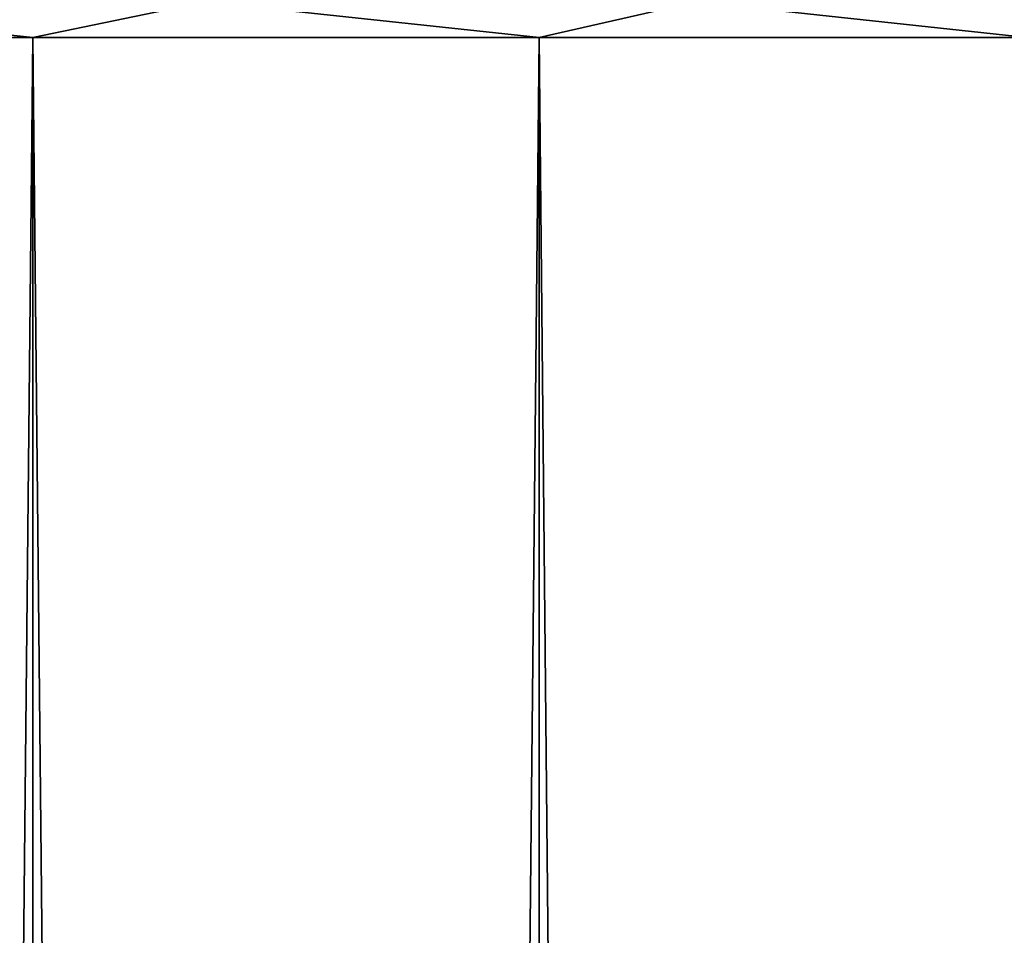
# Model space of a CAD drawing. Header units: millimetres. Extents: x -68 to 68, y 0 to 255.
# Tile 182 of 217: x 19.69 to 24.04, y 247.03 to 251.08. Entities that reach past the tile are written whole.
import ezdxf

# ---------------------------------------------------------------- set-up
doc = ezdxf.new("R2010")
doc.units = ezdxf.units.MM
doc.header["$LTSCALE"] = 41.718519
for name, color, linetype in [('82', 7, 'CONTINUOUS'), ('83', 7, 'CONTINUOUS'), ('84', 7, 'CONTINUOUS'), ('85', 7, 'CONTINUOUS')]:
    doc.layers.add(name, color=color, linetype=linetype)

msp = doc.modelspace()

# ---------------------------------------------------------------- linework, layer by layer
at = {"layer": '82', "color": 250, "linetype": 'Continuous', "true_color": 0x1c1c1c}
for points in [[(17.4425, 251, -38.7557), (19.7507, 251, -37.6319), (17.4425, 27.5, -38.7557), (17.4425, 251, -38.7557)], [(17.4425, 27.5, -38.7557), (19.7507, 251, -37.6319), (19.7507, 27.5, -37.6319), (17.4425, 27.5, -38.7557)], [(19.7507, 251, -37.6319), (21.9869, 251, -36.3707), (19.7507, 27.5, -37.6319), (19.7507, 251, -37.6319)], [(19.7507, 27.5, -37.6319), (21.9869, 251, -36.3707), (21.9869, 27.5, -36.3707), (19.7507, 27.5, -37.6319)], [(21.9869, 251, -36.3707), (24.1428, 251, -34.9768), (21.9869, 27.5, -36.3707), (21.9869, 251, -36.3707)], [(21.9869, 27.5, -36.3707), (24.1428, 251, -34.9768), (24.1428, 27.5, -34.9768), (21.9869, 27.5, -36.3707)]]:
    msp.add_3dface(points, dxfattribs=at)
at = {"layer": '83', "color": 250, "linetype": 'Continuous', "true_color": 0x1c1c1c}
for points in [[(19.7507, 251, 37.6319), (17.4425, 251, 38.7557), (19.7507, 27.5, 37.6319), (19.7507, 251, 37.6319)], [(19.7507, 27.5, 37.6319), (17.4425, 251, 38.7557), (17.4425, 27.5, 38.7557), (19.7507, 27.5, 37.6319)], [(21.9869, 251, 36.3707), (19.7507, 251, 37.6319), (21.9869, 27.5, 36.3707), (21.9869, 251, 36.3707)], [(21.9869, 27.5, 36.3707), (19.7507, 251, 37.6319), (19.7507, 27.5, 37.6319), (21.9869, 27.5, 36.3707)], [(24.1428, 251, 34.9768), (21.9869, 251, 36.3707), (24.1428, 27.5, 34.9768), (24.1428, 251, 34.9768)], [(24.1428, 27.5, 34.9768), (21.9869, 251, 36.3707), (21.9869, 27.5, 36.3707), (24.1428, 27.5, 34.9768)]]:
    msp.add_3dface(points, dxfattribs=at)
at = {"layer": '84', "color": 250, "linetype": 'Continuous', "true_color": 0x1c1c1c}
for points in [[(17.4425, 251, 38.7557), (19.7507, 251, 37.6319), (18.2725, 251.1564, 38.3578), (17.4425, 251, 38.7557)], [(19.7507, 251, 37.6319), (20.5127, 251.1564, 37.208), (18.2725, 251.1564, 38.3578), (19.7507, 251, 37.6319)], [(19.7507, 251, 37.6319), (21.9869, 251, 36.3707), (20.5127, 251.1564, 37.208), (19.7507, 251, 37.6319)], [(21.9869, 251, 36.3707), (22.6809, 251.1564, 35.9274), (20.5127, 251.1564, 37.208), (21.9869, 251, 36.3707)], [(21.9869, 251, 36.3707), (24.1428, 251, 34.9768), (22.6809, 251.1564, 35.9274), (21.9869, 251, 36.3707)], [(24.1428, 251, 34.9768), (24.7695, 251.1564, 34.5207), (22.6809, 251.1564, 35.9274), (24.1428, 251, 34.9768)]]:
    msp.add_3dface(points, dxfattribs=at)
at = {"layer": '85', "color": 250, "linetype": 'Continuous', "true_color": 0x1c1c1c}
for points in [[(19.7507, 251, -37.6319), (17.4425, 251, -38.7557), (18.2725, 251.1564, -38.3578), (19.7507, 251, -37.6319)], [(19.7507, 251, -37.6319), (18.2725, 251.1564, -38.3578), (20.5127, 251.1564, -37.208), (19.7507, 251, -37.6319)], [(21.9869, 251, -36.3707), (19.7507, 251, -37.6319), (20.5127, 251.1564, -37.208), (21.9869, 251, -36.3707)], [(21.9869, 251, -36.3707), (20.5127, 251.1564, -37.208), (22.6809, 251.1564, -35.9274), (21.9869, 251, -36.3707)], [(24.1428, 251, -34.9768), (21.9869, 251, -36.3707), (22.6809, 251.1564, -35.9274), (24.1428, 251, -34.9768)], [(24.1428, 251, -34.9768), (22.6809, 251.1564, -35.9274), (24.7695, 251.1564, -34.5207), (24.1428, 251, -34.9768)]]:
    msp.add_3dface(points, dxfattribs=at)

doc.saveas('drawing.dxf')
